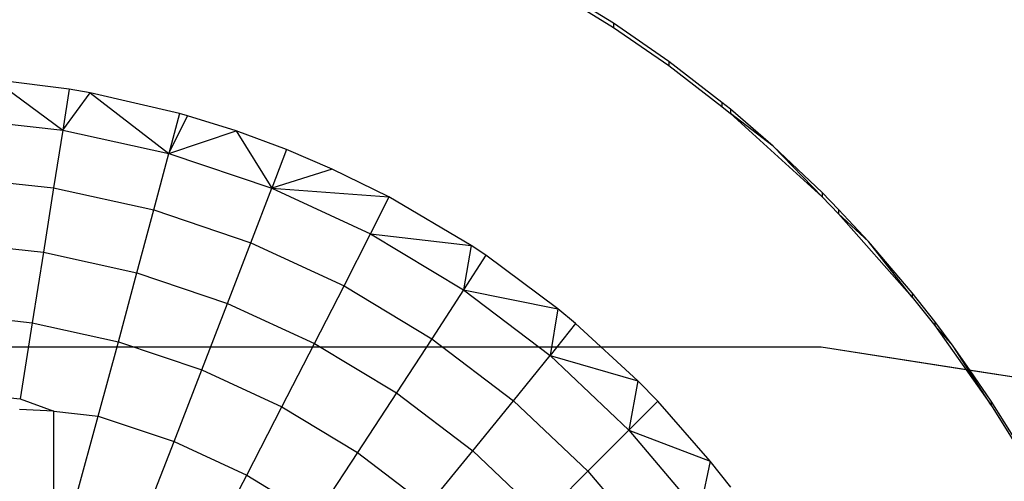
# Model space of a CAD drawing. Extents: x -14.1 to 25.9, y -14 to -1.3.
# Tile 30 of 34: x 9.387 to 9.708, y -1.844 to -1.693. Entities that reach past the tile are written whole.
import ezdxf

# ---------------------------------------------------------------- set-up
doc = ezdxf.new("R2010")
doc.units = 0
doc.header["$LTSCALE"] = 2.54
doc.layers.get('0').update_dxf_attribs({"color": 13, "linetype": 'CONTINUOUS'})

# ---------------------------------------------------------------- blocks, each defined once
blk = doc.blocks.new('GRUPUJ_3')
at = {"color": 0}
for p, q in [((9.72235, 3.22559, 5.1891), (9.70388, 3.23699, 5.18942)), ((9.7403, 3.21319, 5.18876), (9.72235, 3.22559, 5.1891)), ((9.75766, 3.19982, 5.18839), (9.7403, 3.21319, 5.18876)), ((9.76041, 3.19758, 5.18833), (9.75766, 3.19982, 5.18839)), ((9.77435, 3.18555, 5.188), (9.76041, 3.19758, 5.18833)), ((9.7903, 3.17041, 5.18758), (9.77435, 3.18555, 5.188)), ((9.79573, 3.16488, 5.18743), (9.7903, 3.17041, 5.18758)), ((9.80545, 3.15446, 5.18714), (9.79573, 3.16488, 5.18743)), ((9.81974, 3.13777, 5.18668), (9.80545, 3.15446, 5.18714)), ((9.8271, 3.12844, 5.18642), (9.81974, 3.13777, 5.18668)), ((9.8331, 3.12042, 5.1862), (9.8271, 3.12844, 5.18642)), ((9.83862, 3.11243, 5.18598), (9.8331, 3.12042, 5.1862)), ((9.86598, 3.10817, 5.18586), (9.83862, 3.11243, 5.18598))]:
    blk.add_line(p, q, dxfattribs=at)
blk = doc.blocks.new('GRUPUJ_6')
at = {"color": 0}
for p, q in [((23.72235, 12.32559, 5.1891), (23.70388, 12.33699, 5.18942)), ((23.72235, 12.32559, 5.1891), (23.70388, 12.33699, 5.18942)), ((23.70388, 12.33561, 5.2394), (23.72235, 12.32421, 5.23909)), ((23.70388, 12.33561, 5.2394), (23.72235, 12.32421, 5.23909)), ((23.72235, 12.32559, 5.1891), (23.72235, 12.32421, 5.23909)), ((23.7403, 12.31319, 5.18876), (23.72235, 12.32559, 5.1891)), ((23.72235, 12.32559, 5.1891), (23.72235, 12.32421, 5.23909)), ((23.7403, 12.31319, 5.18876), (23.72235, 12.32559, 5.1891)), ((23.72235, 12.32421, 5.23909), (23.7403, 12.31181, 5.23874)), ((23.72235, 12.32421, 5.23909), (23.7403, 12.31181, 5.23874)), ((23.75766, 12.29982, 5.18839), (23.7403, 12.31319, 5.18876)), ((23.7403, 12.31319, 5.18876), (23.7403, 12.31181, 5.23874)), ((23.7403, 12.31319, 5.18876), (23.7403, 12.31181, 5.23874)), ((23.75766, 12.29982, 5.18839), (23.7403, 12.31319, 5.18876)), ((23.7403, 12.31181, 5.23874), (23.75766, 12.29844, 5.23837)), ((23.7403, 12.31181, 5.23874), (23.75766, 12.29844, 5.23837)), ((23.54481, 12.30413, 5.23853), (23.52035, 12.30723, 5.23862)), ((23.52035, 12.30723, 5.23862), (23.54272, 12.29081, 5.2597)), ((23.52035, 12.30723, 5.23862), (23.54272, 12.29081, 5.2597)), ((23.54481, 12.30413, 5.23853), (23.52035, 12.30723, 5.23862)), ((23.54481, 12.30413, 5.23853), (23.54272, 12.29081, 5.2597)), ((23.54481, 12.30413, 5.23853), (23.54272, 12.29081, 5.2597)), ((23.55167, 12.30293, 5.2385), (23.54481, 12.30413, 5.23853)), ((23.55167, 12.30293, 5.2385), (23.54481, 12.30413, 5.23853)), ((23.54272, 12.29081, 5.2597), (23.55167, 12.30293, 5.2385)), ((23.54272, 12.29081, 5.2597), (23.55167, 12.30293, 5.2385)), ((23.55167, 12.30293, 5.2385), (23.57732, 12.28319, 5.25949)), ((23.58078, 12.29621, 5.23831), (23.55167, 12.30293, 5.2385)), ((23.55167, 12.30293, 5.2385), (23.57732, 12.28319, 5.25949)), ((23.58078, 12.29621, 5.23831), (23.55167, 12.30293, 5.2385)), ((23.76041, 12.29758, 5.18833), (23.75766, 12.29982, 5.18839)), ((23.75766, 12.29982, 5.18839), (23.75766, 12.29844, 5.23837)), ((23.75766, 12.29982, 5.18839), (23.75766, 12.29844, 5.23837)), ((23.76041, 12.29758, 5.18833), (23.75766, 12.29982, 5.18839)), ((23.75766, 12.29844, 5.23837), (23.76041, 12.2962, 5.23831)), ((23.75766, 12.29844, 5.23837), (23.76041, 12.2962, 5.23831)), ((23.76041, 12.29758, 5.18833), (23.76041, 12.2962, 5.23831)), ((23.77435, 12.28555, 5.188), (23.76041, 12.29758, 5.18833)), ((23.76041, 12.29758, 5.18833), (23.76041, 12.2962, 5.23831)), ((23.77435, 12.28555, 5.188), (23.76041, 12.29758, 5.18833)), ((23.5075, 12.29464, 5.2598), (23.54272, 12.29081, 5.2597)), ((23.5075, 12.29464, 5.2598), (23.54272, 12.29081, 5.2597)), ((23.58078, 12.29621, 5.23831), (23.57732, 12.28319, 5.25949)), ((23.57732, 12.28319, 5.25949), (23.58337, 12.29548, 5.23829)), ((23.58337, 12.29548, 5.23829), (23.58078, 12.29621, 5.23831)), ((23.59922, 12.29053, 5.23816), (23.58337, 12.29548, 5.23829)), ((23.59922, 12.29053, 5.23816), (23.58337, 12.29548, 5.23829)), ((23.77435, 12.28555, 5.188), (23.76041, 12.2962, 5.23831)), ((23.77435, 12.28555, 5.188), (23.76041, 12.2962, 5.23831)), ((23.76041, 12.2962, 5.23831), (23.79031, 12.26903, 5.23756)), ((23.76041, 12.2962, 5.23831), (23.79031, 12.26903, 5.23756)), ((23.54272, 12.29081, 5.2597), (23.53975, 12.27194, 5.28533)), ((23.54272, 12.29081, 5.2597), (23.53975, 12.27194, 5.28533)), ((23.54272, 12.29081, 5.2597), (23.57732, 12.28319, 5.25949)), ((23.54272, 12.29081, 5.2597), (23.57732, 12.28319, 5.25949)), ((23.57732, 12.28319, 5.25949), (23.59922, 12.29053, 5.23816)), ((23.57732, 12.28319, 5.25949), (23.59922, 12.29053, 5.23816)), ((23.59922, 12.29053, 5.23816), (23.6109, 12.27188, 5.25918)), ((23.61567, 12.28446, 5.23799), (23.59922, 12.29053, 5.23816)), ((23.59922, 12.29053, 5.23816), (23.6109, 12.27188, 5.25918)), ((23.61567, 12.28446, 5.23799), (23.59922, 12.29053, 5.23816)), ((23.61567, 12.28446, 5.23799), (23.6109, 12.27188, 5.25918)), ((23.61567, 12.28446, 5.23799), (23.6109, 12.27188, 5.25918)), ((23.6306, 12.2781, 5.23781), (23.61567, 12.28446, 5.23799)), ((23.6306, 12.2781, 5.23781), (23.61567, 12.28446, 5.23799)), ((23.79031, 12.27041, 5.18758), (23.77435, 12.28555, 5.188)), ((23.77435, 12.28555, 5.188), (23.79031, 12.26903, 5.23756)), ((23.77435, 12.28555, 5.188), (23.79031, 12.26903, 5.23756)), ((23.79031, 12.27041, 5.18758), (23.77435, 12.28555, 5.188)), ((23.5724, 12.26475, 5.28513), (23.57732, 12.28319, 5.25949)), ((23.5724, 12.26475, 5.28513), (23.57732, 12.28319, 5.25949)), ((23.57732, 12.28319, 5.25949), (23.6109, 12.27188, 5.25918)), ((23.57732, 12.28319, 5.25949), (23.6109, 12.27188, 5.25918)), ((23.6306, 12.2781, 5.23781), (23.6109, 12.27188, 5.25918)), ((23.6306, 12.2781, 5.23781), (23.6109, 12.27188, 5.25918)), ((23.6491, 12.269, 5.23756), (23.6306, 12.2781, 5.23781)), ((23.6491, 12.269, 5.23756), (23.6306, 12.2781, 5.23781)), ((23.5065, 12.27555, 5.28543), (23.53975, 12.27194, 5.28533)), ((23.5065, 12.27555, 5.28543), (23.53975, 12.27194, 5.28533)), ((23.53975, 12.27194, 5.28533), (23.53642, 12.25097, 5.3094)), ((23.53975, 12.27194, 5.28533), (23.53642, 12.25097, 5.3094)), ((23.53975, 12.27194, 5.28533), (23.5724, 12.26475, 5.28513)), ((23.53975, 12.27194, 5.28533), (23.5724, 12.26475, 5.28513)), ((23.60409, 12.25408, 5.28483), (23.6109, 12.27188, 5.25918)), ((23.60409, 12.25408, 5.28483), (23.6109, 12.27188, 5.25918)), ((23.6109, 12.27188, 5.25918), (23.6491, 12.269, 5.23756)), ((23.6109, 12.27188, 5.25918), (23.6491, 12.269, 5.23756)), ((23.6109, 12.27188, 5.25918), (23.64305, 12.25701, 5.25876)), ((23.6109, 12.27188, 5.25918), (23.64305, 12.25701, 5.25876)), ((23.6491, 12.269, 5.23756), (23.64305, 12.25701, 5.25876)), ((23.6491, 12.269, 5.23756), (23.64305, 12.25701, 5.25876)), ((23.6759, 12.25319, 5.23712), (23.6491, 12.269, 5.23756)), ((23.6759, 12.25319, 5.23712), (23.6491, 12.269, 5.23756)), ((23.79573, 12.26488, 5.18743), (23.79031, 12.27041, 5.18758)), ((23.79031, 12.27041, 5.18758), (23.79031, 12.26903, 5.23756)), ((23.79031, 12.27041, 5.18758), (23.79031, 12.26903, 5.23756)), ((23.79573, 12.26488, 5.18743), (23.79031, 12.27041, 5.18758)), ((23.79031, 12.26903, 5.23756), (23.79573, 12.2635, 5.23741)), ((23.79031, 12.26903, 5.23756), (23.79573, 12.2635, 5.23741)), ((23.5669, 12.24426, 5.30921), (23.5724, 12.26475, 5.28513)), ((23.5669, 12.24426, 5.30921), (23.5724, 12.26475, 5.28513)), ((23.5724, 12.26475, 5.28513), (23.60409, 12.25408, 5.28483)), ((23.5724, 12.26475, 5.28513), (23.60409, 12.25408, 5.28483)), ((23.79573, 12.26488, 5.18743), (23.79573, 12.2635, 5.23741)), ((23.80545, 12.25446, 5.18714), (23.79573, 12.26488, 5.18743)), ((23.79573, 12.26488, 5.18743), (23.79573, 12.2635, 5.23741)), ((23.80545, 12.25446, 5.18714), (23.79573, 12.26488, 5.18743)), ((23.80545, 12.25446, 5.18714), (23.79573, 12.2635, 5.23741)), ((23.79573, 12.2635, 5.23741), (23.81974, 12.23639, 5.23666)), ((23.80545, 12.25446, 5.18714), (23.79573, 12.2635, 5.23741)), ((23.79573, 12.2635, 5.23741), (23.81974, 12.23639, 5.23666)), ((23.63444, 12.24005, 5.28444), (23.64305, 12.25701, 5.25876)), ((23.63444, 12.24005, 5.28444), (23.64305, 12.25701, 5.25876)), ((23.64305, 12.25701, 5.25876), (23.6759, 12.25319, 5.23712)), ((23.64305, 12.25701, 5.25876), (23.6759, 12.25319, 5.23712)), ((23.64305, 12.25701, 5.25876), (23.67341, 12.23875, 5.25826)), ((23.64305, 12.25701, 5.25876), (23.67341, 12.23875, 5.25826)), ((23.50539, 12.25434, 5.30949), (23.53642, 12.25097, 5.3094)), ((23.50539, 12.25434, 5.30949), (23.53642, 12.25097, 5.3094)), ((23.59648, 12.2343, 5.30894), (23.60409, 12.25408, 5.28483)), ((23.59648, 12.2343, 5.30894), (23.60409, 12.25408, 5.28483)), ((23.60409, 12.25408, 5.28483), (23.63444, 12.24005, 5.28444)), ((23.60409, 12.25408, 5.28483), (23.63444, 12.24005, 5.28444)), ((23.6759, 12.25319, 5.23712), (23.67341, 12.23875, 5.25826)), ((23.68065, 12.25002, 5.23704), (23.6759, 12.25319, 5.23712)), ((23.81974, 12.23639, 5.23666), (23.80545, 12.25446, 5.18714)), ((23.81974, 12.23777, 5.18668), (23.80545, 12.25446, 5.18714)), ((23.81974, 12.23639, 5.23666), (23.80545, 12.25446, 5.18714)), ((23.81974, 12.23777, 5.18668), (23.80545, 12.25446, 5.18714)), ((23.53642, 12.25097, 5.3094), (23.53276, 12.22801, 5.33173)), ((23.53642, 12.25097, 5.3094), (23.53276, 12.22801, 5.33173)), ((23.53642, 12.25097, 5.3094), (23.5669, 12.24426, 5.30921)), ((23.53642, 12.25097, 5.3094), (23.5669, 12.24426, 5.30921)), ((23.68065, 12.25002, 5.23704), (23.67341, 12.23875, 5.25826)), ((23.70416, 12.23257, 5.23655), (23.68065, 12.25002, 5.23704)), ((23.70416, 12.23257, 5.23655), (23.68065, 12.25002, 5.23704)), ((23.56085, 12.22183, 5.33156), (23.5669, 12.24426, 5.30921)), ((23.56085, 12.22183, 5.33156), (23.5669, 12.24426, 5.30921)), ((23.5669, 12.24426, 5.30921), (23.59648, 12.2343, 5.30894)), ((23.5669, 12.24426, 5.30921), (23.59648, 12.2343, 5.30894)), ((23.6248, 12.2212, 5.30858), (23.63444, 12.24005, 5.28444)), ((23.6248, 12.2212, 5.30858), (23.63444, 12.24005, 5.28444)), ((23.63444, 12.24005, 5.28444), (23.66309, 12.22281, 5.28397)), ((23.63444, 12.24005, 5.28444), (23.66309, 12.22281, 5.28397)), ((23.67341, 12.23875, 5.25826), (23.66309, 12.22281, 5.28397)), ((23.67341, 12.23875, 5.25826), (23.66309, 12.22281, 5.28397)), ((23.67341, 12.23875, 5.25826), (23.70416, 12.23257, 5.23655)), ((23.67341, 12.23875, 5.25826), (23.70416, 12.23257, 5.23655)), ((23.67341, 12.23875, 5.25826), (23.70162, 12.21732, 5.25767)), ((23.67341, 12.23875, 5.25826), (23.70162, 12.21732, 5.25767)), ((23.81974, 12.23777, 5.18668), (23.81974, 12.23639, 5.23666)), ((23.8271, 12.22844, 5.18642), (23.81974, 12.23777, 5.18668)), ((23.81974, 12.23777, 5.18668), (23.81974, 12.23639, 5.23666)), ((23.8271, 12.22844, 5.18642), (23.81974, 12.23777, 5.18668)), ((23.81974, 12.23639, 5.23666), (23.8271, 12.22706, 5.2364)), ((23.81974, 12.23639, 5.23666), (23.8271, 12.22706, 5.2364)), ((23.5881, 12.21265, 5.33131), (23.59648, 12.2343, 5.30894)), ((23.5881, 12.21265, 5.33131), (23.59648, 12.2343, 5.30894)), ((23.59648, 12.2343, 5.30894), (23.6248, 12.2212, 5.30858)), ((23.59648, 12.2343, 5.30894), (23.6248, 12.2212, 5.30858)), ((23.50417, 12.23112, 5.33182), (23.53276, 12.22801, 5.33173)), ((23.50417, 12.23112, 5.33182), (23.53276, 12.22801, 5.33173)), ((23.70416, 12.23257, 5.23655), (23.70162, 12.21732, 5.25767)), ((23.70416, 12.23257, 5.23655), (23.70162, 12.21732, 5.25767)), ((23.70997, 12.22774, 5.23642), (23.70416, 12.23257, 5.23655)), ((23.70997, 12.22774, 5.23642), (23.70416, 12.23257, 5.23655)), ((23.53276, 12.22801, 5.33173), (23.52878, 12.2032, 5.35215)), ((23.53276, 12.22801, 5.33173), (23.52878, 12.2032, 5.35215)), ((23.53276, 12.22801, 5.33173), (23.56085, 12.22183, 5.33156)), ((23.53276, 12.22801, 5.33173), (23.56085, 12.22183, 5.33156)), ((23.70997, 12.22774, 5.23642), (23.70162, 12.21732, 5.25767)), ((23.70997, 12.22774, 5.23642), (23.70162, 12.21732, 5.25767)), ((23.73028, 12.20903, 5.2359), (23.70997, 12.22774, 5.23642)), ((23.73028, 12.20903, 5.2359), (23.70997, 12.22774, 5.23642)), ((23.8331, 12.22042, 5.1862), (23.8271, 12.22844, 5.18642)), ((23.8271, 12.22844, 5.18642), (23.8271, 12.22706, 5.2364)), ((23.8271, 12.22844, 5.18642), (23.8271, 12.22706, 5.2364)), ((23.8331, 12.22042, 5.1862), (23.8271, 12.22844, 5.18642)), ((23.8331, 12.22042, 5.1862), (23.8271, 12.22706, 5.2364)), ((23.8271, 12.22706, 5.2364), (23.84551, 12.2011, 5.23568)), ((23.8331, 12.22042, 5.1862), (23.8271, 12.22706, 5.2364)), ((23.8271, 12.22706, 5.2364), (23.84551, 12.2011, 5.23568)), ((23.79, 12.22, 4.98592), (23.29, 12.22, 4.98592)), ((23.79, 12.22, 5.18619), (23.29, 12.22, 5.18619)), ((23.79, 12.22, 5.18619), (23.29, 12.22, 5.18619)), ((23.79, 12.22, 5.18619), (23.29, 12.22, 5.18619)), ((23.55427, 12.19759, 5.35199), (23.56085, 12.22183, 5.33156)), ((23.55427, 12.19759, 5.35199), (23.56085, 12.22183, 5.33156)), ((23.56085, 12.22183, 5.33156), (23.5881, 12.21265, 5.33131)), ((23.56085, 12.22183, 5.33156), (23.5881, 12.21265, 5.33131)), ((23.6142, 12.20058, 5.33097), (23.6248, 12.2212, 5.30858)), ((23.6142, 12.20058, 5.33097), (23.6248, 12.2212, 5.30858)), ((23.6248, 12.2212, 5.30858), (23.65155, 12.20511, 5.30813)), ((23.6248, 12.2212, 5.30858), (23.65155, 12.20511, 5.30813)), ((23.66309, 12.22281, 5.28397), (23.65155, 12.20511, 5.30813)), ((23.66309, 12.22281, 5.28397), (23.65155, 12.20511, 5.30813)), ((23.66309, 12.22281, 5.28397), (23.68971, 12.20259, 5.28341)), ((23.66309, 12.22281, 5.28397), (23.68971, 12.20259, 5.28341)), ((23.79, 12.22, 4.98592), (23.79, 12.22, 5.18619)), ((23.79, 12.22, 4.98592), (23.79, 12.22, 5.18619)), ((23.86598, 12.20818, 4.98559), (23.79, 12.22, 4.98592)), ((23.83862, 12.21243, 5.18598), (23.79, 12.22, 5.18619)), ((23.83862, 12.21243, 5.18598), (23.79, 12.22, 5.18619)), ((23.83862, 12.21243, 5.18598), (23.79, 12.22, 5.18619)), ((23.84551, 12.2011, 5.23568), (23.8331, 12.22042, 5.1862)), ((23.83862, 12.21243, 5.18598), (23.8331, 12.22042, 5.1862)), ((23.84551, 12.2011, 5.23568), (23.8331, 12.22042, 5.1862)), ((23.83862, 12.21243, 5.18598), (23.8331, 12.22042, 5.1862)), ((23.68971, 12.20259, 5.28341), (23.70162, 12.21732, 5.25767)), ((23.68971, 12.20259, 5.28341), (23.70162, 12.21732, 5.25767)), ((23.70162, 12.21732, 5.25767), (23.72734, 12.19297, 5.257)), ((23.70162, 12.21732, 5.25767), (23.73028, 12.20903, 5.2359)), ((23.70162, 12.21732, 5.25767), (23.72734, 12.19297, 5.257)), ((23.70162, 12.21732, 5.25767), (23.73028, 12.20903, 5.2359)), ((23.57901, 12.18926, 5.35176), (23.5881, 12.21265, 5.33131)), ((23.57901, 12.18926, 5.35176), (23.5881, 12.21265, 5.33131)), ((23.5881, 12.21265, 5.33131), (23.6142, 12.20058, 5.33097)), ((23.5881, 12.21265, 5.33131), (23.6142, 12.20058, 5.33097)), ((23.86598, 12.20818, 5.18586), (23.83862, 12.21243, 5.18598)), ((23.84551, 12.20248, 5.1857), (23.83862, 12.21243, 5.18598)), ((23.84551, 12.20248, 5.1857), (23.83862, 12.21243, 5.18598)), ((23.73028, 12.20903, 5.2359), (23.72734, 12.19297, 5.257)), ((23.73028, 12.20903, 5.2359), (23.72734, 12.19297, 5.257)), ((23.73671, 12.20243, 5.23572), (23.73028, 12.20903, 5.2359)), ((23.73671, 12.20243, 5.23572), (23.73028, 12.20903, 5.2359)), ((23.50284, 12.20602, 5.35223), (23.52878, 12.2032, 5.35215)), ((23.65155, 12.20511, 5.30813), (23.63885, 12.18576, 5.33057)), ((23.65155, 12.20511, 5.30813), (23.63885, 12.18576, 5.33057)), ((23.65155, 12.20511, 5.30813), (23.6764, 12.18623, 5.30761)), ((23.65155, 12.20511, 5.30813), (23.6764, 12.18623, 5.30761)), ((23.52878, 12.2032, 5.35215), (23.53979, 12.19919, 5.3535)), ((23.6027, 12.1783, 5.35146), (23.6142, 12.20058, 5.33097)), ((23.6027, 12.1783, 5.35146), (23.6142, 12.20058, 5.33097)), ((23.6142, 12.20058, 5.33097), (23.63885, 12.18576, 5.33057)), ((23.6142, 12.20058, 5.33097), (23.63885, 12.18576, 5.33057)), ((23.6764, 12.18623, 5.30761), (23.68971, 12.20259, 5.28341)), ((23.6764, 12.18623, 5.30761), (23.68971, 12.20259, 5.28341)), ((23.68971, 12.20259, 5.28341), (23.71399, 12.1796, 5.28277)), ((23.68971, 12.20259, 5.28341), (23.71399, 12.1796, 5.28277)), ((23.73671, 12.20243, 5.23572), (23.72734, 12.19297, 5.257)), ((23.73671, 12.20243, 5.23572), (23.72734, 12.19297, 5.257)), ((23.75384, 12.18291, 5.23518), (23.73671, 12.20243, 5.23572)), ((23.75384, 12.18291, 5.23518), (23.73671, 12.20243, 5.23572)), ((23.85398, 12.18898, 5.18533), (23.84551, 12.20248, 5.1857)), ((23.85398, 12.18898, 5.18533), (23.84551, 12.20248, 5.1857)), ((23.84551, 12.20248, 5.1857), (23.84551, 12.2011, 5.23568)), ((23.84551, 12.20248, 5.1857), (23.84551, 12.2011, 5.23568)), ((23.84551, 12.2011, 5.23568), (23.85398, 12.1876, 5.23531)), ((23.84551, 12.2011, 5.23568), (23.85398, 12.1876, 5.23531)), ((23.53979, 12.19919, 5.3535), (23.52857, 12.19974, 5.35469)), ((23.53979, 12.14355, 5.2341), (23.53979, 12.19919, 5.3535)), ((23.53979, 12.19919, 5.3535), (23.55427, 12.19759, 5.35199)), ((23.53979, 12.17354, 5.37043), (23.53979, 12.19919, 5.3535)), ((23.53979, 12.17354, 5.37043), (23.53979, 12.19919, 5.3535)), ((23.53979, 12.14355, 5.2341), (23.53979, 12.19919, 5.3535)), ((23.53979, 12.19919, 5.3535), (23.55427, 12.19759, 5.35199)), ((23.54723, 12.17168, 5.37034), (23.55427, 12.19759, 5.35199)), ((23.54723, 12.17168, 5.37034), (23.55427, 12.19759, 5.35199)), ((23.55427, 12.19759, 5.35199), (23.57901, 12.18926, 5.35176)), ((23.55427, 12.19759, 5.35199), (23.57901, 12.18926, 5.35176)), ((23.72734, 12.19297, 5.257), (23.71399, 12.1796, 5.28277)), ((23.72734, 12.19297, 5.257), (23.71399, 12.1796, 5.28277)), ((23.72734, 12.19297, 5.257), (23.75028, 12.16597, 5.25625)), ((23.72734, 12.19297, 5.257), (23.75384, 12.18291, 5.23518)), ((23.72734, 12.19297, 5.257), (23.75028, 12.16597, 5.25625)), ((23.72734, 12.19297, 5.257), (23.75384, 12.18291, 5.23518)), ((23.56926, 12.16426, 5.37014), (23.57901, 12.18926, 5.35176)), ((23.56926, 12.16426, 5.37014), (23.57901, 12.18926, 5.35176)), ((23.57901, 12.18926, 5.35176), (23.6027, 12.1783, 5.35146)), ((23.57901, 12.18926, 5.35176), (23.6027, 12.1783, 5.35146)), ((23.63885, 12.18576, 5.33057), (23.62506, 12.16485, 5.35109)), ((23.63885, 12.18576, 5.33057), (23.62506, 12.16485, 5.35109)), ((23.63885, 12.18576, 5.33057), (23.66174, 12.16836, 5.33008)), ((23.63885, 12.18576, 5.33057), (23.66174, 12.16836, 5.33008)), ((23.66174, 12.16836, 5.33008), (23.6764, 12.18623, 5.30761)), ((23.66174, 12.16836, 5.33008), (23.6764, 12.18623, 5.30761)), ((23.6764, 12.18623, 5.30761), (23.69905, 12.16478, 5.30702)), ((23.6764, 12.18623, 5.30761), (23.69905, 12.16478, 5.30702)), ((23.75384, 12.18291, 5.23518), (23.75028, 12.16597, 5.25625)), ((23.75384, 12.18291, 5.23518), (23.75028, 12.16597, 5.25625)), ((23.76055, 12.17437, 5.23495), (23.75384, 12.18291, 5.23518)), ((23.76055, 12.17437, 5.23495), (23.75384, 12.18291, 5.23518)), ((23.59036, 12.15451, 5.36987), (23.6027, 12.1783, 5.35146)), ((23.59036, 12.15451, 5.36987), (23.6027, 12.1783, 5.35146)), ((23.6027, 12.1783, 5.35146), (23.62506, 12.16485, 5.35109)), ((23.6027, 12.1783, 5.35146), (23.62506, 12.16485, 5.35109)), ((23.71399, 12.1796, 5.28277), (23.69905, 12.16478, 5.30702)), ((23.71399, 12.1796, 5.28277), (23.69905, 12.16478, 5.30702)), ((23.71399, 12.1796, 5.28277), (23.73564, 12.15412, 5.28207)), ((23.71399, 12.1796, 5.28277), (23.73564, 12.15412, 5.28207))]:
    blk.add_line(p, q, dxfattribs=at)
blk.add_blockref('GRUPUJ_3', (14, 9.1), dxfattribs=at)

msp = doc.modelspace()

# ---------------------------------------------------------------- block references
at = {"color": 0}
msp.add_blockref('GRUPUJ_6', (-14.14204, -14.02, -0.14992), dxfattribs=at)

doc.saveas('drawing.dxf')
